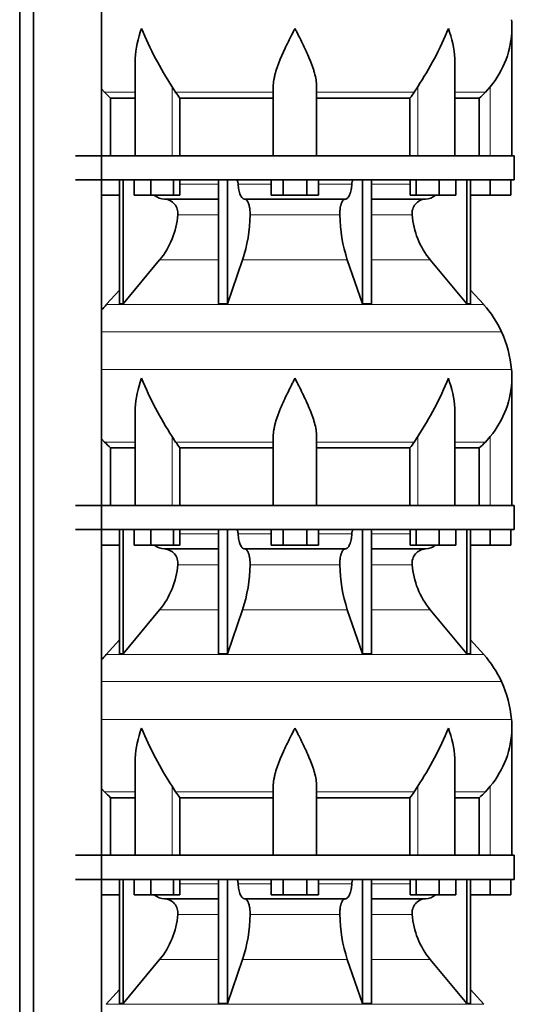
# Model space of a CAD drawing. Header units: millimetres. Extents: x 148 to 904, y -3418 to 2306.
# Tile 21 of 26: x 603 to 808, y 341 to 749. Entities that reach past the tile are written whole.
import ezdxf

# ---------------------------------------------------------------- set-up
doc = ezdxf.new("R2010")
doc.units = ezdxf.units.MM
doc.layers.add('MID_134-16', color=7, linetype='Continuous')
doc.layers.add('VSI134_DIFFUSORE', color=7, linetype='Continuous')

# ---------------------------------------------------------------- blocks, each defined once
blk = doc.blocks.new('SE3')
at = {"layer": 'MID_134-16', "color": 7, "linetype": 'Continuous', "lineweight": 35}
for p, q in [((603.09, 1727.68), (603.09, -608.82)), ((608.89, 1727.68), (608.89, -608.82)), ((637.02, -608.82), (637.02, 1727.68)), ((637.09, 692.68), (637.09, 827.68)), ((637.09, 547.68), (637.09, 682.68)), ((637.09, 402.68), (637.09, 537.68)), ((637.09, 257.68), (637.09, 392.68))]:
    blk.add_line(p, q, dxfattribs=at)
at = {"layer": 'VSI134_DIFFUSORE', "color": 7, "linetype": 'Continuous', "lineweight": 35}
for p, q in [((807.29, 692.68), (807.29, 745.42)), ((651.01, 732.04), (651.01, 692.68)), ((783.56, 692.68), (783.56, 732.04)), ((638.3, 718.98), (637.09, 720.36)), ((667.8, 718.98), (666.37, 721.28)), ((708.29, 692.68), (708.29, 721.28)), ((726.29, 692.68), (726.29, 721.28)), ((768.2, 721.28), (766.78, 718.98)), ((798.29, 721.28), (796.28, 718.98)), ((640.81, 716.54), (651.01, 716.54)), ((640.81, 692.68), (640.81, 716.54)), ((669.58, 716.54), (708.29, 716.54)), ((669.58, 692.68), (669.58, 716.54)), ((726.29, 716.54), (765, 716.54)), ((765, 716.54), (765, 692.68)), ((783.56, 716.54), (793.76, 716.54)), ((793.76, 716.54), (793.76, 692.68)), ((808.29, 692.68), (626.29, 692.68)), ((808.29, 682.68), (808.29, 692.68)), ((626.29, 682.68), (808.29, 682.68)), ((644.46, 682.68), (644.46, 631.23)), ((645.99, 682.68), (645.99, 631.23)), ((650.53, 676.28), (650.53, 682.68)), ((657.47, 676.28), (657.47, 682.68)), ((666.95, 676.28), (666.95, 682.68)), ((669.49, 676.28), (669.49, 682.68)), ((685.59, 682.68), (685.59, 631.23)), ((689.28, 682.68), (689.28, 631.23)), ((707.47, 676.28), (707.47, 682.68)), ((712.38, 676.28), (712.38, 682.68)), ((722.19, 676.28), (722.19, 682.68)), ((727.1, 676.28), (727.1, 682.68)), ((745.29, 682.68), (745.29, 631.23)), ((748.98, 682.68), (748.98, 631.23)), ((765.08, 676.28), (765.08, 682.68)), ((767.62, 676.28), (767.62, 682.68)), ((777.1, 676.28), (777.1, 682.68)), ((784.04, 676.28), (784.04, 682.68)), ((788.58, 682.68), (788.58, 631.23)), ((790.11, 682.68), (790.11, 631.23)), ((798.29, 676.28), (798.29, 682.68)), ((806.79, 676.28), (806.79, 682.68)), ((644.46, 676.28), (637.09, 676.28)), ((657.47, 676.28), (650.53, 676.28)), ((666.95, 676.28), (657.47, 676.28)), ((663.11, 674.68), (685.59, 674.68)), ((669.49, 676.28), (666.95, 676.28)), ((696.38, 674.68), (738.2, 674.68)), ((712.38, 676.28), (707.47, 676.28)), ((722.19, 676.28), (712.38, 676.28)), ((727.1, 676.28), (722.19, 676.28)), ((748.98, 674.68), (771.46, 674.68)), ((767.62, 676.28), (765.08, 676.28)), ((777.1, 676.28), (767.62, 676.28)), ((784.04, 676.28), (777.1, 676.28)), ((798.29, 676.28), (790.11, 676.28)), ((806.79, 676.28), (798.29, 676.28)), ((645.99, 631.23), (661.14, 649.44)), ((689.28, 631.23), (695.56, 649.44)), ((739.01, 649.44), (745.29, 631.23)), ((773.43, 649.44), (788.58, 631.23)), ((644.46, 637), (638.99, 630.93)), ((795.58, 630.93), (790.11, 637)), ((644.46, 631.23), (645.99, 631.23)), ((685.59, 631.23), (689.28, 631.23)), ((745.29, 631.23), (748.98, 631.23)), ((788.58, 631.23), (790.11, 631.23)), ((807.29, 547.68), (807.29, 600.42)), ((651.01, 587.04), (651.01, 547.68)), ((783.56, 547.68), (783.56, 587.04)), ((667.8, 573.98), (666.37, 576.28)), ((708.29, 547.68), (708.29, 576.28)), ((726.29, 547.68), (726.29, 576.28)), ((768.2, 576.28), (766.78, 573.98)), ((798.29, 576.28), (796.28, 573.98)), ((638.3, 573.98), (637.09, 575.36)), ((640.81, 571.54), (651.01, 571.54)), ((640.81, 547.68), (640.81, 571.54)), ((669.58, 571.54), (708.29, 571.54)), ((669.58, 547.68), (669.58, 571.54)), ((726.29, 571.54), (765, 571.54)), ((765, 571.54), (765, 547.68)), ((783.56, 571.54), (793.76, 571.54)), ((793.76, 571.54), (793.76, 547.68)), ((808.29, 547.68), (626.29, 547.68)), ((808.29, 537.68), (808.29, 547.68)), ((626.29, 537.68), (808.29, 537.68)), ((644.46, 537.68), (644.46, 486.23)), ((645.99, 537.68), (645.99, 486.23)), ((650.53, 531.28), (650.53, 537.68)), ((657.47, 531.28), (657.47, 537.68)), ((666.95, 531.28), (666.95, 537.68)), ((669.49, 531.28), (669.49, 537.68)), ((685.59, 537.68), (685.59, 486.23)), ((689.28, 537.68), (689.28, 486.23)), ((707.47, 531.28), (707.47, 537.68)), ((712.38, 531.28), (712.38, 537.68)), ((722.19, 531.28), (722.19, 537.68)), ((727.1, 531.28), (727.1, 537.68)), ((745.29, 537.68), (745.29, 486.23)), ((748.98, 537.68), (748.98, 486.23)), ((765.08, 531.28), (765.08, 537.68)), ((767.62, 531.28), (767.62, 537.68)), ((777.1, 531.28), (777.1, 537.68)), ((784.04, 531.28), (784.04, 537.68)), ((788.58, 537.68), (788.58, 486.23)), ((790.11, 537.68), (790.11, 486.23)), ((798.29, 531.28), (798.29, 537.68)), ((806.79, 531.28), (806.79, 537.68)), ((644.46, 531.28), (637.09, 531.28)), ((657.47, 531.28), (650.53, 531.28)), ((666.95, 531.28), (657.47, 531.28)), ((669.49, 531.28), (666.95, 531.28)), ((712.38, 531.28), (707.47, 531.28)), ((722.19, 531.28), (712.38, 531.28)), ((727.1, 531.28), (722.19, 531.28)), ((767.62, 531.28), (765.08, 531.28)), ((777.1, 531.28), (767.62, 531.28)), ((784.04, 531.28), (777.1, 531.28)), ((798.29, 531.28), (790.11, 531.28)), ((806.79, 531.28), (798.29, 531.28)), ((663.11, 529.68), (685.59, 529.68)), ((696.38, 529.68), (738.2, 529.68)), ((748.98, 529.68), (771.46, 529.68)), ((645.99, 486.23), (661.14, 504.44)), ((689.28, 486.23), (695.56, 504.44)), ((739.01, 504.44), (745.29, 486.23)), ((773.43, 504.44), (788.58, 486.23)), ((644.46, 492), (638.99, 485.93)), ((795.58, 485.93), (790.11, 492)), ((644.46, 486.23), (645.99, 486.23)), ((685.59, 486.23), (689.28, 486.23)), ((745.29, 486.23), (748.98, 486.23)), ((788.58, 486.23), (790.11, 486.23)), ((807.29, 402.68), (807.29, 455.42)), ((651.01, 442.04), (651.01, 402.68)), ((783.56, 402.68), (783.56, 442.04)), ((638.3, 428.98), (637.09, 430.36)), ((667.8, 428.98), (666.37, 431.28)), ((708.29, 402.68), (708.29, 431.28)), ((726.29, 402.68), (726.29, 431.28)), ((768.2, 431.28), (766.78, 428.98)), ((798.29, 431.28), (796.28, 428.98)), ((640.81, 426.54), (651.01, 426.54)), ((640.81, 402.68), (640.81, 426.54)), ((669.58, 426.54), (708.29, 426.54)), ((669.58, 402.68), (669.58, 426.54)), ((726.29, 426.54), (765, 426.54)), ((765, 426.54), (765, 402.68)), ((783.56, 426.54), (793.76, 426.54)), ((793.76, 426.54), (793.76, 402.68)), ((808.29, 402.68), (626.29, 402.68)), ((808.29, 392.68), (808.29, 402.68)), ((626.29, 392.68), (808.29, 392.68)), ((644.46, 392.68), (644.46, 341.23)), ((645.99, 392.68), (645.99, 341.23)), ((650.53, 386.28), (650.53, 392.68)), ((657.47, 386.28), (657.47, 392.68)), ((666.95, 386.28), (666.95, 392.68)), ((669.49, 386.28), (669.49, 392.68)), ((685.59, 392.68), (685.59, 341.23)), ((689.28, 392.68), (689.28, 341.23)), ((707.47, 386.28), (707.47, 392.68)), ((712.38, 386.28), (712.38, 392.68)), ((722.19, 386.28), (722.19, 392.68)), ((727.1, 386.28), (727.1, 392.68)), ((745.29, 392.68), (745.29, 341.23)), ((748.98, 392.68), (748.98, 341.23)), ((765.08, 386.28), (765.08, 392.68)), ((767.62, 386.28), (767.62, 392.68)), ((777.1, 386.28), (777.1, 392.68)), ((784.04, 386.28), (784.04, 392.68)), ((788.58, 392.68), (788.58, 341.23)), ((790.11, 392.68), (790.11, 341.23)), ((798.29, 386.28), (798.29, 392.68)), ((806.79, 386.28), (806.79, 392.68)), ((644.46, 386.28), (637.09, 386.28)), ((657.47, 386.28), (650.53, 386.28)), ((666.95, 386.28), (657.47, 386.28)), ((663.11, 384.68), (685.59, 384.68)), ((669.49, 386.28), (666.95, 386.28)), ((696.38, 384.68), (738.2, 384.68)), ((712.38, 386.28), (707.47, 386.28)), ((722.19, 386.28), (712.38, 386.28)), ((727.1, 386.28), (722.19, 386.28)), ((748.98, 384.68), (771.46, 384.68)), ((767.62, 386.28), (765.08, 386.28)), ((777.1, 386.28), (767.62, 386.28)), ((784.04, 386.28), (777.1, 386.28)), ((798.29, 386.28), (790.11, 386.28)), ((806.79, 386.28), (798.29, 386.28)), ((645.99, 341.23), (661.14, 359.44)), ((689.28, 341.23), (695.56, 359.44)), ((739.01, 359.44), (745.29, 341.23)), ((773.43, 359.44), (788.58, 341.23)), ((644.46, 347), (638.99, 340.93)), ((795.58, 340.93), (790.11, 347)), ((644.46, 341.23), (645.99, 341.23)), ((685.59, 341.23), (689.28, 341.23)), ((745.29, 341.23), (748.98, 341.23)), ((788.58, 341.23), (790.11, 341.23))]:
    blk.add_line(p, q, dxfattribs=at)
at = {"layer": 'VSI134_DIFFUSORE', "color": 4, "linetype": 'Continuous', "lineweight": 9}
for p, q in [((651.01, 718.98), (638.3, 718.98)), ((666.37, 692.68), (666.37, 721.28)), ((708.29, 718.98), (667.8, 718.98)), ((726.29, 718.98), (766.78, 718.98)), ((768.2, 692.68), (768.2, 721.28)), ((783.56, 718.98), (796.28, 718.98)), ((798.29, 692.68), (798.29, 721.28)), ((669.49, 680.91), (685.59, 680.91)), ((693.71, 680.91), (707.47, 680.91)), ((727.1, 680.91), (740.86, 680.91)), ((748.98, 680.91), (765.08, 680.91)), ((685.59, 668.14), (668.66, 668.14)), ((735.9, 668.14), (698.68, 668.14)), ((765.91, 668.14), (748.98, 668.14)), ((661.14, 649.44), (685.59, 649.44)), ((695.56, 649.44), (739.01, 649.44)), ((748.98, 649.44), (773.43, 649.44)), ((638.99, 630.93), (795.58, 630.93)), ((802.95, 619.67), (637.09, 619.67)), ((637.09, 604.04), (807.11, 604.04)), ((666.37, 547.68), (666.37, 576.28)), ((768.2, 547.68), (768.2, 576.28)), ((798.29, 547.68), (798.29, 576.28)), ((651.01, 573.98), (638.3, 573.98)), ((708.29, 573.98), (667.8, 573.98)), ((726.29, 573.98), (766.78, 573.98)), ((783.56, 573.98), (796.28, 573.98)), ((669.49, 535.91), (685.59, 535.91)), ((693.71, 535.91), (707.47, 535.91)), ((727.1, 535.91), (740.86, 535.91)), ((748.98, 535.91), (765.08, 535.91)), ((685.59, 523.14), (668.66, 523.14)), ((735.9, 523.14), (698.68, 523.14)), ((765.91, 523.14), (748.98, 523.14)), ((661.14, 504.44), (685.59, 504.44)), ((695.56, 504.44), (739.01, 504.44)), ((748.98, 504.44), (773.43, 504.44)), ((638.99, 485.93), (795.58, 485.93)), ((802.95, 474.67), (637.09, 474.67)), ((637.09, 459.04), (807.11, 459.04)), ((651.01, 428.98), (638.3, 428.98)), ((666.37, 402.68), (666.37, 431.28)), ((708.29, 428.98), (667.8, 428.98)), ((726.29, 428.98), (766.78, 428.98)), ((768.2, 402.68), (768.2, 431.28)), ((783.56, 428.98), (796.28, 428.98)), ((798.29, 402.68), (798.29, 431.28)), ((669.49, 390.91), (685.59, 390.91)), ((693.71, 390.91), (707.47, 390.91)), ((727.1, 390.91), (740.86, 390.91)), ((748.98, 390.91), (765.08, 390.91)), ((685.59, 378.14), (668.66, 378.14)), ((735.9, 378.14), (698.68, 378.14)), ((765.91, 378.14), (748.98, 378.14)), ((661.14, 359.44), (685.59, 359.44)), ((695.56, 359.44), (739.01, 359.44)), ((748.98, 359.44), (773.43, 359.44)), ((638.99, 340.93), (795.58, 340.93))]:
    blk.add_line(p, q, dxfattribs=at)
at = {"layer": 'VSI134_DIFFUSORE', "color": 7, "linetype": 'Continuous', "lineweight": 35}
for centre, radius, start, end in [((768.79, 745.41), 38.5, 359.9671, 5.4174), ((779.47, 796.35), 135.74, 202.0412, 213.5763), ((655.1, 796.35), 135.74, 326.4237, 337.9588), ((768.63, 746.08), 38.66, 320.0894, 359.0042), ((700.91, 741.2), 39.88, 213.8582, 218.2062), ((733.66, 741.2), 39.88, 321.7938, 326.1418), ((663.34, 681.36), 6.68, 230.2819, 268.0094), ((662.83, 668.82), 5.87, 353.3223, 87.2173), ((771.72, 668.84), 5.85, 92.5772, 186.8833), ((771.22, 681.37), 6.69, 272.0607, 309.722), ((635.35, 670.66), 33.4, 320.5472, 355.6594), ((633.72, 669.34), 64.97, 342.1602, 358.9354), ((802.36, 669.59), 66.48, 181.2569, 197.6475), ((799.32, 670.71), 33.51, 184.3996, 219.3938), ((671.69, 601.48), 44, 138, 141.8316), ((762.89, 601.48), 44, 24.4088, 42), ((758.33, 599.42), 49, 5.4174, 24.4088), ((768.79, 600.41), 38.5, 359.9671, 5.4174), ((779.47, 651.35), 135.74, 202.0412, 213.5763), ((655.1, 651.35), 135.74, 326.4237, 337.9588), ((768.63, 601.08), 38.66, 320.0894, 359.0042), ((700.91, 596.2), 39.88, 213.8582, 218.2062), ((733.66, 596.2), 39.88, 321.7938, 326.1418), ((663.34, 536.36), 6.68, 230.2819, 268.0094), ((771.22, 536.37), 6.69, 272.0607, 309.722), ((662.83, 523.82), 5.87, 353.3223, 87.2173), ((771.72, 523.84), 5.85, 92.5772, 186.8833), ((635.35, 525.66), 33.4, 320.5472, 355.6594), ((633.72, 524.34), 64.97, 342.1602, 358.9354), ((802.36, 524.59), 66.48, 181.2569, 197.6475), ((799.32, 525.71), 33.51, 184.3996, 219.3938), ((671.69, 456.48), 44, 138, 141.8316), ((762.89, 456.48), 44, 24.4088, 42), ((758.33, 454.42), 49, 5.4174, 24.4088), ((768.79, 455.41), 38.5, 359.9671, 5.4174), ((779.47, 506.35), 135.74, 202.0412, 213.5763), ((655.1, 506.35), 135.74, 326.4237, 337.9588), ((768.63, 456.08), 38.66, 320.0894, 359.0042), ((700.91, 451.2), 39.88, 213.8582, 218.2062), ((733.66, 451.2), 39.88, 321.7938, 326.1418), ((663.34, 391.36), 6.68, 230.2819, 268.0094), ((662.83, 378.82), 5.87, 353.3223, 87.2173), ((771.72, 378.84), 5.85, 92.5772, 186.8833), ((771.22, 391.37), 6.69, 272.0607, 309.722), ((635.35, 380.66), 33.4, 320.5472, 355.6594), ((633.72, 379.34), 64.97, 342.1602, 358.9354), ((802.36, 379.59), 66.48, 181.2569, 197.6475), ((799.32, 380.71), 33.51, 184.3996, 219.3938)]:
    blk.add_arc(centre, radius, start, end, dxfattribs=at)
for points, knots in [([(651.01, 732.03), (651.01, 732.36), (651.02, 732.68), (651.17, 737.05), (652.15, 741.26), (653.65, 745.41)], [0.4601729, 0.4601729, 0.4601729, 0.4601729, 0.5, 0.5, 1, 1, 1, 1]), ([(708.29, 721.28), (708.29, 722.2), (708.38, 723.13), (708.62, 724.58), (708.71, 725.07), (708.93, 726.04), (709.06, 726.53), (709.47, 728.01), (709.79, 729), (710.34, 730.5), (710.53, 731.01), (710.92, 732.03), (711.13, 732.54), (712.21, 735.1), (713.16, 737.14), (714.67, 740.23), (715.18, 741.25), (715.96, 742.81), (716.23, 743.33), (716.62, 744.11), (716.82, 744.5), (717.02, 744.89), (717.15, 745.15), (717.22, 745.28), (717.29, 745.41)], [0, 0, 0, 0, 0.125, 0.125, 0.1875, 0.1875, 0.25, 0.25, 0.375, 0.375, 0.4375, 0.4375, 0.5, 0.5, 0.75, 0.75, 0.875, 0.875, 0.9375, 0.9375, 0.96875, 0.984375, 0.984375, 1, 1, 1, 1]), ([(726.29, 721.28), (726.29, 722.2), (726.2, 723.13), (725.88, 725.03), (725.66, 726), (725.25, 727.48), (725.1, 727.98), (724.78, 728.98), (724.61, 729.48), (724.07, 730.99), (723.67, 731.99), (722.82, 734.02), (722.37, 735.04), (721.43, 737.09), (720.93, 738.13), (719.92, 740.21), (719.4, 741.24), (718.61, 742.8), (718.35, 743.32), (717.95, 744.1), (717.82, 744.37), (717.55, 744.89), (717.42, 745.15), (717.29, 745.41)], [0, 0, 0, 0, 0.125, 0.125, 0.25, 0.25, 0.3125, 0.3125, 0.375, 0.375, 0.5, 0.5, 0.625, 0.625, 0.75, 0.75, 0.875, 0.875, 0.9375, 0.9375, 0.96875, 0.96875, 1, 1, 1, 1]), ([(783.56, 732.03), (783.56, 732.36), (783.56, 732.68), (783.41, 737.05), (782.42, 741.26), (780.93, 745.41)], [0.4601729, 0.4601729, 0.4601729, 0.4601729, 0.5, 0.5, 1, 1, 1, 1]), ([(692.95, 682.68), (693, 682.68), (693.05, 682.67), (693.14, 682.63), (693.18, 682.6), (693.31, 682.47), (693.39, 682.34), (693.53, 682.01), (693.59, 681.82), (693.68, 681.39), (693.7, 681.15), (693.71, 680.91)], [0, 0, 0, 0, 0.125, 0.125, 0.25, 0.25, 0.5, 0.5, 0.75, 0.75, 1, 1, 1, 1]), ([(740.86, 680.91), (740.87, 681.15), (740.9, 681.38), (740.96, 681.71), (740.99, 681.81), (741.04, 682), (741.07, 682.09), (741.14, 682.26), (741.18, 682.33), (741.26, 682.45), (741.3, 682.51), (741.39, 682.6), (741.44, 682.63), (741.53, 682.67), (741.57, 682.68), (741.62, 682.68)], [0, 0, 0, 0, 0.25, 0.25, 0.375, 0.375, 0.5, 0.5, 0.625, 0.625, 0.75, 0.75, 0.875, 0.875, 1, 1, 1, 1]), ([(696.38, 674.68), (696.22, 674.68), (696.05, 674.72), (695.81, 674.84), (695.73, 674.89), (695.58, 675), (695.5, 675.07), (695.27, 675.29), (695.12, 675.48), (694.84, 675.93), (694.71, 676.18), (694.47, 676.74), (694.36, 677.06), (694.16, 677.73), (694.07, 678.09), (693.92, 678.84), (693.86, 679.24), (693.77, 680.06), (693.73, 680.48), (693.71, 680.91)], [0, 0, 0, 0, 0.125, 0.125, 0.1875, 0.1875, 0.25, 0.25, 0.375, 0.375, 0.5, 0.5, 0.625, 0.625, 0.75, 0.75, 0.875, 0.875, 1, 1, 1, 1]), ([(740.86, 680.91), (740.84, 680.48), (740.81, 680.06), (740.74, 679.45), (740.71, 679.25), (740.65, 678.86), (740.61, 678.66), (740.5, 678.09), (740.41, 677.74), (740.27, 677.23), (740.21, 677.07), (740.1, 676.76), (740.04, 676.61), (739.86, 676.18), (739.73, 675.93), (739.45, 675.49), (739.3, 675.3), (739, 674.99), (738.84, 674.88), (738.52, 674.72), (738.36, 674.68), (738.2, 674.68)], [0, 0, 0, 0, 0.125, 0.125, 0.1875, 0.1875, 0.25, 0.25, 0.375, 0.375, 0.4375, 0.4375, 0.5, 0.5, 0.625, 0.625, 0.75, 0.75, 0.875, 0.875, 1, 1, 1, 1]), ([(696.38, 674.68), (696.46, 674.68), (696.54, 674.67), (696.7, 674.63), (696.78, 674.6), (697.01, 674.47), (697.16, 674.34), (697.45, 674.01), (697.59, 673.8), (697.78, 673.44), (697.85, 673.31), (697.97, 673.03), (698.02, 672.88), (698.19, 672.43), (698.28, 672.09), (698.4, 671.56), (698.44, 671.37), (698.51, 670.99), (698.54, 670.8), (698.61, 670.21), (698.65, 669.8), (698.69, 668.97), (698.69, 668.55), (698.68, 668.14)], [0, 0, 0, 0, 0.0625, 0.0625, 0.125, 0.125, 0.25, 0.25, 0.375, 0.375, 0.4375, 0.4375, 0.5, 0.5, 0.625, 0.625, 0.6875, 0.6875, 0.75, 0.75, 0.875, 0.875, 1, 1, 1, 1]), ([(735.9, 668.14), (735.88, 668.55), (735.89, 668.97), (735.92, 669.59), (735.93, 669.79), (735.96, 670.2), (735.99, 670.4), (736.06, 670.99), (736.13, 671.37), (736.25, 671.91), (736.3, 672.08), (736.39, 672.42), (736.49, 672.74), (736.61, 673.03), (736.72, 673.31), (736.79, 673.44), (736.98, 673.8), (737.12, 674.01), (737.41, 674.34), (737.57, 674.47), (737.88, 674.64), (738.04, 674.68), (738.2, 674.68)], [0, 0, 0, 0, 0.125, 0.125, 0.1875, 0.1875, 0.25, 0.25, 0.375, 0.375, 0.4375, 0.4375, 0.5, 0.5625, 0.5625, 0.625, 0.625, 0.75, 0.75, 0.875, 0.875, 1, 1, 1, 1]), ([(651.01, 587.03), (651.01, 587.36), (651.02, 587.68), (651.17, 592.05), (652.15, 596.26), (653.65, 600.41)], [0.4601729, 0.4601729, 0.4601729, 0.4601729, 0.5, 0.5, 1, 1, 1, 1]), ([(708.29, 576.28), (708.29, 577.2), (708.38, 578.13), (708.62, 579.58), (708.71, 580.07), (708.93, 581.04), (709.06, 581.53), (709.47, 583.01), (709.79, 584), (710.34, 585.5), (710.53, 586.01), (710.92, 587.03), (711.13, 587.54), (712.21, 590.1), (713.16, 592.14), (714.67, 595.23), (715.18, 596.25), (715.96, 597.81), (716.23, 598.33), (716.62, 599.11), (716.82, 599.5), (717.02, 599.89), (717.15, 600.15), (717.22, 600.28), (717.29, 600.41)], [0, 0, 0, 0, 0.125, 0.125, 0.1875, 0.1875, 0.25, 0.25, 0.375, 0.375, 0.4375, 0.4375, 0.5, 0.5, 0.75, 0.75, 0.875, 0.875, 0.9375, 0.9375, 0.96875, 0.984375, 0.984375, 1, 1, 1, 1]), ([(726.29, 576.28), (726.29, 577.2), (726.2, 578.13), (725.88, 580.03), (725.66, 581), (725.25, 582.48), (725.1, 582.98), (724.78, 583.98), (724.61, 584.48), (724.07, 585.99), (723.67, 586.99), (722.82, 589.02), (722.37, 590.04), (721.43, 592.09), (720.93, 593.13), (719.92, 595.21), (719.4, 596.24), (718.61, 597.8), (718.35, 598.32), (717.95, 599.1), (717.82, 599.37), (717.55, 599.89), (717.42, 600.15), (717.29, 600.41)], [0, 0, 0, 0, 0.125, 0.125, 0.25, 0.25, 0.3125, 0.3125, 0.375, 0.375, 0.5, 0.5, 0.625, 0.625, 0.75, 0.75, 0.875, 0.875, 0.9375, 0.9375, 0.96875, 0.96875, 1, 1, 1, 1]), ([(783.56, 587.03), (783.56, 587.36), (783.56, 587.68), (783.41, 592.05), (782.42, 596.26), (780.93, 600.41)], [0.4601729, 0.4601729, 0.4601729, 0.4601729, 0.5, 0.5, 1, 1, 1, 1]), ([(692.95, 537.68), (693, 537.68), (693.05, 537.67), (693.14, 537.63), (693.18, 537.6), (693.31, 537.47), (693.39, 537.34), (693.53, 537.01), (693.59, 536.82), (693.68, 536.39), (693.7, 536.15), (693.71, 535.91)], [0, 0, 0, 0, 0.125, 0.125, 0.25, 0.25, 0.5, 0.5, 0.75, 0.75, 1, 1, 1, 1]), ([(696.38, 529.68), (696.22, 529.68), (696.05, 529.72), (695.81, 529.84), (695.73, 529.89), (695.58, 530), (695.5, 530.07), (695.27, 530.29), (695.12, 530.48), (694.84, 530.93), (694.71, 531.18), (694.47, 531.74), (694.36, 532.06), (694.16, 532.73), (694.07, 533.09), (693.92, 533.84), (693.86, 534.24), (693.77, 535.06), (693.73, 535.48), (693.71, 535.91)], [0, 0, 0, 0, 0.125, 0.125, 0.1875, 0.1875, 0.25, 0.25, 0.375, 0.375, 0.5, 0.5, 0.625, 0.625, 0.75, 0.75, 0.875, 0.875, 1, 1, 1, 1]), ([(740.86, 535.91), (740.84, 535.48), (740.81, 535.06), (740.74, 534.45), (740.71, 534.25), (740.65, 533.86), (740.61, 533.66), (740.5, 533.09), (740.41, 532.74), (740.27, 532.23), (740.21, 532.07), (740.1, 531.76), (740.04, 531.61), (739.86, 531.18), (739.73, 530.93), (739.45, 530.49), (739.3, 530.3), (739, 529.99), (738.84, 529.88), (738.52, 529.72), (738.36, 529.68), (738.2, 529.68)], [0, 0, 0, 0, 0.125, 0.125, 0.1875, 0.1875, 0.25, 0.25, 0.375, 0.375, 0.4375, 0.4375, 0.5, 0.5, 0.625, 0.625, 0.75, 0.75, 0.875, 0.875, 1, 1, 1, 1]), ([(740.86, 535.91), (740.87, 536.15), (740.9, 536.38), (740.96, 536.71), (740.99, 536.81), (741.04, 537), (741.07, 537.09), (741.14, 537.26), (741.18, 537.33), (741.26, 537.45), (741.3, 537.51), (741.39, 537.6), (741.44, 537.63), (741.53, 537.67), (741.57, 537.68), (741.62, 537.68)], [0, 0, 0, 0, 0.25, 0.25, 0.375, 0.375, 0.5, 0.5, 0.625, 0.625, 0.75, 0.75, 0.875, 0.875, 1, 1, 1, 1]), ([(696.38, 529.68), (696.46, 529.68), (696.54, 529.67), (696.7, 529.63), (696.78, 529.6), (697.01, 529.47), (697.16, 529.34), (697.45, 529.01), (697.59, 528.8), (697.78, 528.44), (697.85, 528.31), (697.97, 528.03), (698.02, 527.88), (698.19, 527.43), (698.28, 527.09), (698.4, 526.56), (698.44, 526.37), (698.51, 525.99), (698.54, 525.8), (698.61, 525.21), (698.65, 524.8), (698.69, 523.97), (698.69, 523.55), (698.68, 523.14)], [0, 0, 0, 0, 0.0625, 0.0625, 0.125, 0.125, 0.25, 0.25, 0.375, 0.375, 0.4375, 0.4375, 0.5, 0.5, 0.625, 0.625, 0.6875, 0.6875, 0.75, 0.75, 0.875, 0.875, 1, 1, 1, 1]), ([(735.9, 523.14), (735.88, 523.55), (735.89, 523.97), (735.92, 524.59), (735.93, 524.79), (735.96, 525.2), (735.99, 525.4), (736.06, 525.99), (736.13, 526.37), (736.25, 526.91), (736.3, 527.08), (736.39, 527.42), (736.49, 527.74), (736.61, 528.03), (736.72, 528.31), (736.79, 528.44), (736.98, 528.8), (737.12, 529.01), (737.41, 529.34), (737.57, 529.47), (737.88, 529.64), (738.04, 529.68), (738.2, 529.68)], [0, 0, 0, 0, 0.125, 0.125, 0.1875, 0.1875, 0.25, 0.25, 0.375, 0.375, 0.4375, 0.4375, 0.5, 0.5625, 0.5625, 0.625, 0.625, 0.75, 0.75, 0.875, 0.875, 1, 1, 1, 1]), ([(651.01, 442.03), (651.01, 442.36), (651.02, 442.68), (651.17, 447.05), (652.15, 451.26), (653.65, 455.41)], [0.4601729, 0.4601729, 0.4601729, 0.4601729, 0.5, 0.5, 1, 1, 1, 1]), ([(708.29, 431.28), (708.29, 432.2), (708.38, 433.13), (708.62, 434.58), (708.71, 435.07), (708.93, 436.04), (709.06, 436.53), (709.47, 438.01), (709.79, 439), (710.34, 440.5), (710.53, 441.01), (710.92, 442.03), (711.13, 442.54), (712.21, 445.1), (713.16, 447.14), (714.67, 450.23), (715.18, 451.25), (715.96, 452.81), (716.23, 453.33), (716.62, 454.11), (716.82, 454.5), (717.02, 454.89), (717.15, 455.15), (717.22, 455.28), (717.29, 455.41)], [0, 0, 0, 0, 0.125, 0.125, 0.1875, 0.1875, 0.25, 0.25, 0.375, 0.375, 0.4375, 0.4375, 0.5, 0.5, 0.75, 0.75, 0.875, 0.875, 0.9375, 0.9375, 0.96875, 0.984375, 0.984375, 1, 1, 1, 1]), ([(726.29, 431.28), (726.29, 432.2), (726.2, 433.13), (725.88, 435.03), (725.66, 436), (725.25, 437.48), (725.1, 437.98), (724.78, 438.98), (724.61, 439.48), (724.07, 440.99), (723.67, 441.99), (722.82, 444.02), (722.37, 445.04), (721.43, 447.09), (720.93, 448.13), (719.92, 450.21), (719.4, 451.24), (718.61, 452.8), (718.35, 453.32), (717.95, 454.1), (717.82, 454.37), (717.55, 454.89), (717.42, 455.15), (717.29, 455.41)], [0, 0, 0, 0, 0.125, 0.125, 0.25, 0.25, 0.3125, 0.3125, 0.375, 0.375, 0.5, 0.5, 0.625, 0.625, 0.75, 0.75, 0.875, 0.875, 0.9375, 0.9375, 0.96875, 0.96875, 1, 1, 1, 1]), ([(783.56, 442.03), (783.56, 442.36), (783.56, 442.68), (783.41, 447.05), (782.42, 451.26), (780.93, 455.41)], [0.4601729, 0.4601729, 0.4601729, 0.4601729, 0.5, 0.5, 1, 1, 1, 1]), ([(692.95, 392.68), (693, 392.68), (693.05, 392.67), (693.14, 392.63), (693.18, 392.6), (693.31, 392.47), (693.39, 392.34), (693.53, 392.01), (693.59, 391.82), (693.68, 391.39), (693.7, 391.15), (693.71, 390.91)], [0, 0, 0, 0, 0.125, 0.125, 0.25, 0.25, 0.5, 0.5, 0.75, 0.75, 1, 1, 1, 1]), ([(740.86, 390.91), (740.87, 391.15), (740.9, 391.38), (740.96, 391.71), (740.99, 391.81), (741.04, 392), (741.07, 392.09), (741.14, 392.26), (741.18, 392.33), (741.26, 392.45), (741.3, 392.51), (741.39, 392.6), (741.44, 392.63), (741.53, 392.67), (741.57, 392.68), (741.62, 392.68)], [0, 0, 0, 0, 0.25, 0.25, 0.375, 0.375, 0.5, 0.5, 0.625, 0.625, 0.75, 0.75, 0.875, 0.875, 1, 1, 1, 1]), ([(696.38, 384.68), (696.22, 384.68), (696.05, 384.72), (695.81, 384.84), (695.73, 384.89), (695.58, 385), (695.5, 385.07), (695.27, 385.29), (695.12, 385.48), (694.84, 385.93), (694.71, 386.18), (694.47, 386.74), (694.36, 387.06), (694.16, 387.73), (694.07, 388.09), (693.92, 388.84), (693.86, 389.24), (693.77, 390.06), (693.73, 390.48), (693.71, 390.91)], [0, 0, 0, 0, 0.125, 0.125, 0.1875, 0.1875, 0.25, 0.25, 0.375, 0.375, 0.5, 0.5, 0.625, 0.625, 0.75, 0.75, 0.875, 0.875, 1, 1, 1, 1]), ([(740.86, 390.91), (740.84, 390.48), (740.81, 390.06), (740.74, 389.45), (740.71, 389.25), (740.65, 388.86), (740.61, 388.66), (740.5, 388.09), (740.41, 387.74), (740.27, 387.23), (740.21, 387.07), (740.1, 386.76), (740.04, 386.61), (739.86, 386.18), (739.73, 385.93), (739.45, 385.49), (739.3, 385.3), (739, 384.99), (738.84, 384.88), (738.52, 384.72), (738.36, 384.68), (738.2, 384.68)], [0, 0, 0, 0, 0.125, 0.125, 0.1875, 0.1875, 0.25, 0.25, 0.375, 0.375, 0.4375, 0.4375, 0.5, 0.5, 0.625, 0.625, 0.75, 0.75, 0.875, 0.875, 1, 1, 1, 1]), ([(696.38, 384.68), (696.46, 384.68), (696.54, 384.67), (696.7, 384.63), (696.78, 384.6), (697.01, 384.47), (697.16, 384.34), (697.45, 384.01), (697.59, 383.8), (697.78, 383.44), (697.85, 383.31), (697.97, 383.03), (698.02, 382.88), (698.19, 382.43), (698.28, 382.09), (698.4, 381.56), (698.44, 381.37), (698.51, 380.99), (698.54, 380.8), (698.61, 380.21), (698.65, 379.8), (698.69, 378.97), (698.69, 378.55), (698.68, 378.14)], [0, 0, 0, 0, 0.0625, 0.0625, 0.125, 0.125, 0.25, 0.25, 0.375, 0.375, 0.4375, 0.4375, 0.5, 0.5, 0.625, 0.625, 0.6875, 0.6875, 0.75, 0.75, 0.875, 0.875, 1, 1, 1, 1]), ([(735.9, 378.14), (735.88, 378.55), (735.89, 378.97), (735.92, 379.59), (735.93, 379.79), (735.96, 380.2), (735.99, 380.4), (736.06, 380.99), (736.13, 381.37), (736.25, 381.91), (736.3, 382.08), (736.39, 382.42), (736.49, 382.74), (736.61, 383.03), (736.72, 383.31), (736.79, 383.44), (736.98, 383.8), (737.12, 384.01), (737.41, 384.34), (737.57, 384.47), (737.88, 384.64), (738.04, 384.68), (738.2, 384.68)], [0, 0, 0, 0, 0.125, 0.125, 0.1875, 0.1875, 0.25, 0.25, 0.375, 0.375, 0.4375, 0.4375, 0.5, 0.5625, 0.5625, 0.625, 0.625, 0.75, 0.75, 0.875, 0.875, 1, 1, 1, 1])]:
    blk.add_open_spline(points, degree=3, knots=knots, dxfattribs=at)
for points in [[(640.81, 716.54), (639.94, 717.32), (639.1, 718.14), (638.3, 718.98)], [(796.28, 718.98), (795.47, 718.14), (794.63, 717.32), (793.76, 716.54)], [(640.81, 571.54), (639.94, 572.32), (639.1, 573.14), (638.3, 573.98)], [(796.28, 573.98), (795.47, 573.14), (794.63, 572.32), (793.76, 571.54)], [(640.81, 426.54), (639.94, 427.32), (639.1, 428.14), (638.3, 428.98)], [(796.28, 428.98), (795.47, 428.14), (794.63, 427.32), (793.76, 426.54)]]:
    blk.add_open_spline(points, degree=3, dxfattribs=at)

msp = doc.modelspace()

# ---------------------------------------------------------------- block references
msp.add_blockref('SE3', (0, 0))

doc.saveas('drawing.dxf')
